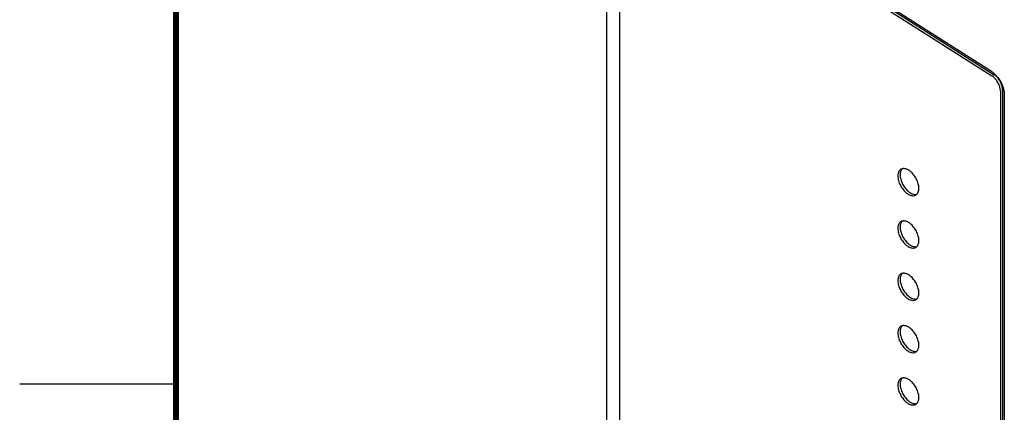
# Model space of a CAD drawing. Header units: inches. Extents: x 0 to 22, y 0 to 17.
# Tile 4 of 44: x 0 to 3.1, y 4.2 to 5.4. Entities that reach past the tile are written whole.
import ezdxf

# ---------------------------------------------------------------- set-up
doc = ezdxf.new("R2010")
doc.units = ezdxf.units.IN
doc.header["$LTSCALE"] = 1.21
doc.header["$MEASUREMENT"] = 0
doc.layers.get('0').update_dxf_attribs({"linetype": 'CONTINUOUS'})

msp = doc.modelspace()

# ---------------------------------------------------------------- linework, layer by layer
at = {"color": 7, "linetype": 'CONTINUOUS'}
for p, q in [((1.8771, 5.9784), (1.8771, 2.1383)), ((1.9198, 2.827), (1.9198, 5.889)), ((2.5245, 5.6075), (3.1095, 5.2347)), ((2.525, 5.6215), (3.1077, 5.2498)), ((2.5316, 5.6115), (3.1166, 5.2388)), ((3.1077, 5.2498), (3.118, 5.2417)), ((3.118, 5.2417), (3.1293, 5.2291)), ((3.1364, 5.1866), (3.1364, 3.8786)), ((3.1434, 5.1907), (3.1434, 3.8827)), ((3.149, 5.1758), (3.149, 3.5244))]:
    msp.add_line(p, q, dxfattribs=at)
at = {"color": 2, "linetype": 'CONTINUOUS'}
msp.add_line((0, 4.25), (0.5, 4.25), dxfattribs=at)
at = {"color": 7, "linetype": 'CONTINUOUS', "const_width": 0.02}
msp.add_lwpolyline([(0.5, 16.5), (0.5, 0.5)], dxfattribs=at)
at = {"color": 7, "linetype": 'CONTINUOUS'}
for points in [[(3.1293, 5.2291), (3.1386, 5.2141), (3.1452, 5.1981)], [(3.1452, 5.1981), (3.1486, 5.1825), (3.1489, 5.1758)]]:
    msp.add_lwpolyline(points, dxfattribs=at)
for points, knots in [([(3.1364, 5.1866), (3.1364, 5.1901), (3.1353, 5.1976), (3.1316, 5.2084), (3.1257, 5.2188), (3.1184, 5.2279), (3.1126, 5.2328), (3.1095, 5.2347)], [0, 0, 0, 0, 0.185954, 0.390776, 0.603175, 0.810158, 1, 1, 1, 1]), ([(3.1434, 5.1907), (3.1434, 5.1942), (3.1424, 5.2016), (3.1386, 5.2125), (3.1328, 5.2229), (3.1255, 5.232), (3.1197, 5.2368), (3.1166, 5.2388)], [0, 0, 0, 0, 0.185945, 0.390795, 0.603156, 0.810167, 1, 1, 1, 1]), ([(2.8086, 4.9144), (2.8086, 4.9096), (2.8102, 4.8993), (2.816, 4.8846), (2.8248, 4.8711), (2.8355, 4.8602), (2.847, 4.8531), (2.8577, 4.8509), (2.8638, 4.8527), (2.866, 4.8539)], [0, 0, 0, 0, 0.154289, 0.325006, 0.499257, 0.66324, 0.805895, 0.923403, 1, 1, 1, 1]), ([(2.8157, 4.9185), (2.8157, 4.9136), (2.8173, 4.9034), (2.8231, 4.8887), (2.8318, 4.8751), (2.8425, 4.8642), (2.8509, 4.8591), (2.8551, 4.8576)], [0, 0, 0, 0, 0.19145, 0.403285, 0.619506, 0.822985, 1, 1, 1, 1]), ([(2.8758, 4.8756), (2.8758, 4.8805), (2.8742, 4.8907), (2.8684, 4.9054), (2.8596, 4.919), (2.8489, 4.9299), (2.8374, 4.937), (2.8291, 4.9387), (2.8254, 4.9383)], [0, 0, 0, 0, 0.167087, 0.351965, 0.540671, 0.718256, 0.872745, 1, 1, 1, 1]), ([(2.866, 4.8539), (2.8667, 4.8543), (2.8678, 4.8551), (2.8689, 4.856), (2.8693, 4.8564)], [0, 0, 0, 0, 0.569643, 1, 1, 1, 1]), ([(2.8758, 4.7083), (2.8758, 4.7131), (2.8742, 4.7234), (2.8684, 4.7381), (2.8596, 4.7516), (2.8489, 4.7625), (2.8374, 4.7696), (2.8291, 4.7713), (2.8254, 4.7709)], [0, 0, 0, 0, 0.167087, 0.351965, 0.540671, 0.718256, 0.872745, 1, 1, 1, 1]), ([(2.8086, 4.747), (2.8086, 4.7422), (2.8102, 4.7319), (2.816, 4.7172), (2.8248, 4.7037), (2.8355, 4.6928), (2.847, 4.6857), (2.8577, 4.6835), (2.8638, 4.6853), (2.866, 4.6865)], [0, 0, 0, 0, 0.154289, 0.325006, 0.499257, 0.66324, 0.805895, 0.923403, 1, 1, 1, 1]), ([(2.8157, 4.7511), (2.8157, 4.7463), (2.8173, 4.736), (2.8231, 4.7213), (2.8318, 4.7078), (2.8425, 4.6969), (2.8509, 4.6918), (2.8551, 4.6902)], [0, 0, 0, 0, 0.19145, 0.403285, 0.619506, 0.822985, 1, 1, 1, 1]), ([(2.866, 4.6865), (2.8667, 4.6869), (2.8678, 4.6877), (2.8689, 4.6886), (2.8693, 4.6891)], [0, 0, 0, 0, 0.569643, 1, 1, 1, 1]), ([(2.8758, 4.5409), (2.8758, 4.5457), (2.8742, 4.556), (2.8684, 4.5707), (2.8596, 4.5842), (2.8489, 4.5951), (2.8374, 4.6022), (2.8291, 4.6039), (2.8254, 4.6036)], [0, 0, 0, 0, 0.167087, 0.351965, 0.540671, 0.718256, 0.872745, 1, 1, 1, 1]), ([(2.8086, 4.5797), (2.8086, 4.5748), (2.8102, 4.5646), (2.816, 4.5499), (2.8248, 4.5363), (2.8355, 4.5254), (2.847, 4.5184), (2.8577, 4.5161), (2.8638, 4.518), (2.866, 4.5192)], [0, 0, 0, 0, 0.154289, 0.325006, 0.499257, 0.66324, 0.805895, 0.923403, 1, 1, 1, 1]), ([(2.8157, 4.5838), (2.8157, 4.5789), (2.8173, 4.5687), (2.8231, 4.5539), (2.8318, 4.5404), (2.8425, 4.5295), (2.8509, 4.5244), (2.8551, 4.5228)], [0, 0, 0, 0, 0.19145, 0.403285, 0.619506, 0.822985, 1, 1, 1, 1]), ([(2.866, 4.5192), (2.8667, 4.5196), (2.8678, 4.5203), (2.8689, 4.5213), (2.8693, 4.5217)], [0, 0, 0, 0, 0.569643, 1, 1, 1, 1]), ([(2.8086, 4.4123), (2.8086, 4.4074), (2.8102, 4.3972), (2.816, 4.3825), (2.8248, 4.3689), (2.8355, 4.358), (2.847, 4.351), (2.8577, 4.3487), (2.8638, 4.3506), (2.866, 4.3518)], [0, 0, 0, 0, 0.154289, 0.325006, 0.499257, 0.66324, 0.805895, 0.923403, 1, 1, 1, 1]), ([(2.8157, 4.4164), (2.8157, 4.4115), (2.8173, 4.4013), (2.8231, 4.3866), (2.8318, 4.373), (2.8425, 4.3621), (2.8509, 4.357), (2.8551, 4.3554)], [0, 0, 0, 0, 0.19145, 0.403285, 0.619506, 0.822985, 1, 1, 1, 1]), ([(2.8758, 4.3735), (2.8758, 4.3784), (2.8742, 4.3886), (2.8684, 4.4033), (2.8596, 4.4169), (2.8489, 4.4278), (2.8374, 4.4348), (2.8291, 4.4366), (2.8254, 4.4362)], [0, 0, 0, 0, 0.167087, 0.351965, 0.540671, 0.718256, 0.872745, 1, 1, 1, 1]), ([(2.866, 4.3518), (2.8667, 4.3522), (2.8678, 4.353), (2.8689, 4.3539), (2.8693, 4.3543)], [0, 0, 0, 0, 0.569643, 1, 1, 1, 1]), ([(2.8758, 4.2061), (2.8758, 4.211), (2.8742, 4.2212), (2.8684, 4.2359), (2.8596, 4.2495), (2.8489, 4.2604), (2.8374, 4.2674), (2.8291, 4.2692), (2.8254, 4.2688)], [0, 0, 0, 0, 0.167087, 0.351965, 0.540671, 0.718256, 0.872745, 1, 1, 1, 1]), ([(2.8086, 4.2449), (2.8086, 4.2401), (2.8102, 4.2298), (2.816, 4.2151), (2.8248, 4.2016), (2.8355, 4.1906), (2.847, 4.1836), (2.8577, 4.1814), (2.8638, 4.1832), (2.866, 4.1844)], [0, 0, 0, 0, 0.154289, 0.325006, 0.499257, 0.66324, 0.805895, 0.923403, 1, 1, 1, 1]), ([(2.8157, 4.249), (2.8157, 4.2441), (2.8173, 4.2339), (2.8231, 4.2192), (2.8318, 4.2056), (2.8425, 4.1947), (2.8509, 4.1896), (2.8551, 4.188)], [0, 0, 0, 0, 0.19145, 0.403285, 0.619506, 0.822985, 1, 1, 1, 1]), ([(2.866, 4.1844), (2.8667, 4.1848), (2.8678, 4.1856), (2.8689, 4.1865), (2.8693, 4.1869)], [0, 0, 0, 0, 0.569643, 1, 1, 1, 1])]:
    msp.add_open_spline(points, degree=3, knots=knots, dxfattribs=at)
for points in [[(2.8089, 4.9196), (2.8087, 4.9179), (2.8086, 4.9162), (2.8086, 4.9144)], [(2.8098, 4.924), (2.8094, 4.9225), (2.8091, 4.9211), (2.8089, 4.9196)], [(2.8106, 4.9265), (2.8103, 4.9257), (2.81, 4.9248), (2.8098, 4.924)], [(2.8165, 4.9348), (2.8138, 4.9327), (2.8119, 4.9297), (2.8106, 4.9265)], [(2.8177, 4.9306), (2.8162, 4.9267), (2.8157, 4.9226), (2.8157, 4.9185)], [(2.8185, 4.9361), (2.8178, 4.9357), (2.8171, 4.9353), (2.8165, 4.9348)], [(2.8222, 4.9377), (2.8202, 4.9357), (2.8187, 4.9332), (2.8177, 4.9306)], [(2.8224, 4.9378), (2.821, 4.9374), (2.8197, 4.9368), (2.8185, 4.9361)], [(2.8254, 4.9383), (2.8244, 4.9382), (2.8234, 4.938), (2.8224, 4.9378)], [(2.8551, 4.8576), (2.8586, 4.8562), (2.8624, 4.8555), (2.8661, 4.8558)], [(2.8661, 4.8558), (2.8671, 4.8559), (2.8681, 4.8561), (2.8691, 4.8564)], [(2.8693, 4.8564), (2.8713, 4.8584), (2.8727, 4.8609), (2.8738, 4.8635)], [(2.8738, 4.8635), (2.8753, 4.8674), (2.8758, 4.8715), (2.8758, 4.8756)], [(2.8098, 4.7566), (2.8094, 4.7552), (2.8091, 4.7537), (2.8089, 4.7522)], [(2.8106, 4.7591), (2.8103, 4.7583), (2.81, 4.7574), (2.8098, 4.7566)], [(2.8165, 4.7674), (2.8138, 4.7653), (2.8119, 4.7623), (2.8106, 4.7591)], [(2.8177, 4.7632), (2.8162, 4.7594), (2.8157, 4.7552), (2.8157, 4.7511)], [(2.8185, 4.7688), (2.8178, 4.7684), (2.8171, 4.7679), (2.8165, 4.7674)], [(2.8222, 4.7703), (2.8202, 4.7684), (2.8187, 4.7659), (2.8177, 4.7632)], [(2.8224, 4.7704), (2.821, 4.77), (2.8197, 4.7695), (2.8185, 4.7688)], [(2.8254, 4.7709), (2.8244, 4.7708), (2.8234, 4.7706), (2.8224, 4.7704)], [(2.8089, 4.7522), (2.8087, 4.7505), (2.8086, 4.7488), (2.8086, 4.747)], [(2.8693, 4.6891), (2.8713, 4.691), (2.8727, 4.6935), (2.8738, 4.6962)], [(2.8738, 4.6962), (2.8753, 4.7), (2.8758, 4.7042), (2.8758, 4.7083)], [(2.8551, 4.6902), (2.8586, 4.6889), (2.8624, 4.6881), (2.8661, 4.6885)], [(2.8661, 4.6885), (2.8671, 4.6886), (2.8681, 4.6887), (2.8691, 4.689)], [(2.8165, 4.6001), (2.8138, 4.598), (2.8119, 4.595), (2.8106, 4.5918)], [(2.8185, 4.6014), (2.8178, 4.601), (2.8171, 4.6005), (2.8165, 4.6001)], [(2.8222, 4.6029), (2.8202, 4.601), (2.8187, 4.5985), (2.8177, 4.5958)], [(2.8224, 4.603), (2.821, 4.6026), (2.8197, 4.6021), (2.8185, 4.6014)], [(2.8254, 4.6036), (2.8244, 4.6035), (2.8234, 4.6033), (2.8224, 4.603)], [(2.8089, 4.5849), (2.8087, 4.5831), (2.8086, 4.5814), (2.8086, 4.5797)], [(2.8098, 4.5892), (2.8094, 4.5878), (2.8091, 4.5863), (2.8089, 4.5849)], [(2.8106, 4.5918), (2.8103, 4.5909), (2.81, 4.5901), (2.8098, 4.5892)], [(2.8177, 4.5958), (2.8162, 4.592), (2.8157, 4.5878), (2.8157, 4.5838)], [(2.8738, 4.5288), (2.8753, 4.5327), (2.8758, 4.5368), (2.8758, 4.5409)], [(2.8551, 4.5228), (2.8586, 4.5215), (2.8624, 4.5207), (2.8661, 4.5211)], [(2.8661, 4.5211), (2.8671, 4.5212), (2.8681, 4.5214), (2.8691, 4.5216)], [(2.8693, 4.5217), (2.8713, 4.5237), (2.8727, 4.5262), (2.8738, 4.5288)], [(2.8089, 4.4175), (2.8087, 4.4158), (2.8086, 4.414), (2.8086, 4.4123)], [(2.8098, 4.4218), (2.8094, 4.4204), (2.8091, 4.4189), (2.8089, 4.4175)], [(2.8106, 4.4244), (2.8103, 4.4235), (2.81, 4.4227), (2.8098, 4.4218)], [(2.8165, 4.4327), (2.8138, 4.4306), (2.8119, 4.4276), (2.8106, 4.4244)], [(2.8177, 4.4285), (2.8162, 4.4246), (2.8157, 4.4205), (2.8157, 4.4164)], [(2.8185, 4.434), (2.8178, 4.4336), (2.8171, 4.4332), (2.8165, 4.4327)], [(2.8222, 4.4356), (2.8202, 4.4336), (2.8187, 4.4311), (2.8177, 4.4285)], [(2.8224, 4.4356), (2.821, 4.4352), (2.8197, 4.4347), (2.8185, 4.434)], [(2.8254, 4.4362), (2.8244, 4.4361), (2.8234, 4.4359), (2.8224, 4.4356)], [(2.8551, 4.3554), (2.8586, 4.3541), (2.8624, 4.3533), (2.8661, 4.3537)], [(2.8661, 4.3537), (2.8671, 4.3538), (2.8681, 4.354), (2.8691, 4.3543)], [(2.8693, 4.3543), (2.8713, 4.3563), (2.8727, 4.3588), (2.8738, 4.3614)], [(2.8738, 4.3614), (2.8753, 4.3653), (2.8758, 4.3694), (2.8758, 4.3735)], [(2.8098, 4.2544), (2.8094, 4.253), (2.8091, 4.2516), (2.8089, 4.2501)], [(2.8106, 4.257), (2.8103, 4.2562), (2.81, 4.2553), (2.8098, 4.2544)], [(2.8165, 4.2653), (2.8138, 4.2632), (2.8119, 4.2602), (2.8106, 4.257)], [(2.8177, 4.2611), (2.8162, 4.2572), (2.8157, 4.2531), (2.8157, 4.249)], [(2.8185, 4.2666), (2.8178, 4.2662), (2.8171, 4.2658), (2.8165, 4.2653)], [(2.8222, 4.2682), (2.8202, 4.2662), (2.8187, 4.2637), (2.8177, 4.2611)], [(2.8224, 4.2682), (2.821, 4.2679), (2.8197, 4.2673), (2.8185, 4.2666)], [(2.8254, 4.2688), (2.8244, 4.2687), (2.8234, 4.2685), (2.8224, 4.2682)], [(2.8089, 4.2501), (2.8087, 4.2484), (2.8086, 4.2466), (2.8086, 4.2449)], [(2.8693, 4.1869), (2.8713, 4.1889), (2.8727, 4.1914), (2.8738, 4.194)], [(2.8738, 4.194), (2.8753, 4.1979), (2.8758, 4.202), (2.8758, 4.2061)], [(2.8551, 4.188), (2.8586, 4.1867), (2.8624, 4.1859), (2.8661, 4.1863)], [(2.8661, 4.1863), (2.8671, 4.1864), (2.8681, 4.1866), (2.8691, 4.1869)]]:
    msp.add_open_spline(points, degree=3, dxfattribs=at)

doc.saveas('drawing.dxf')
